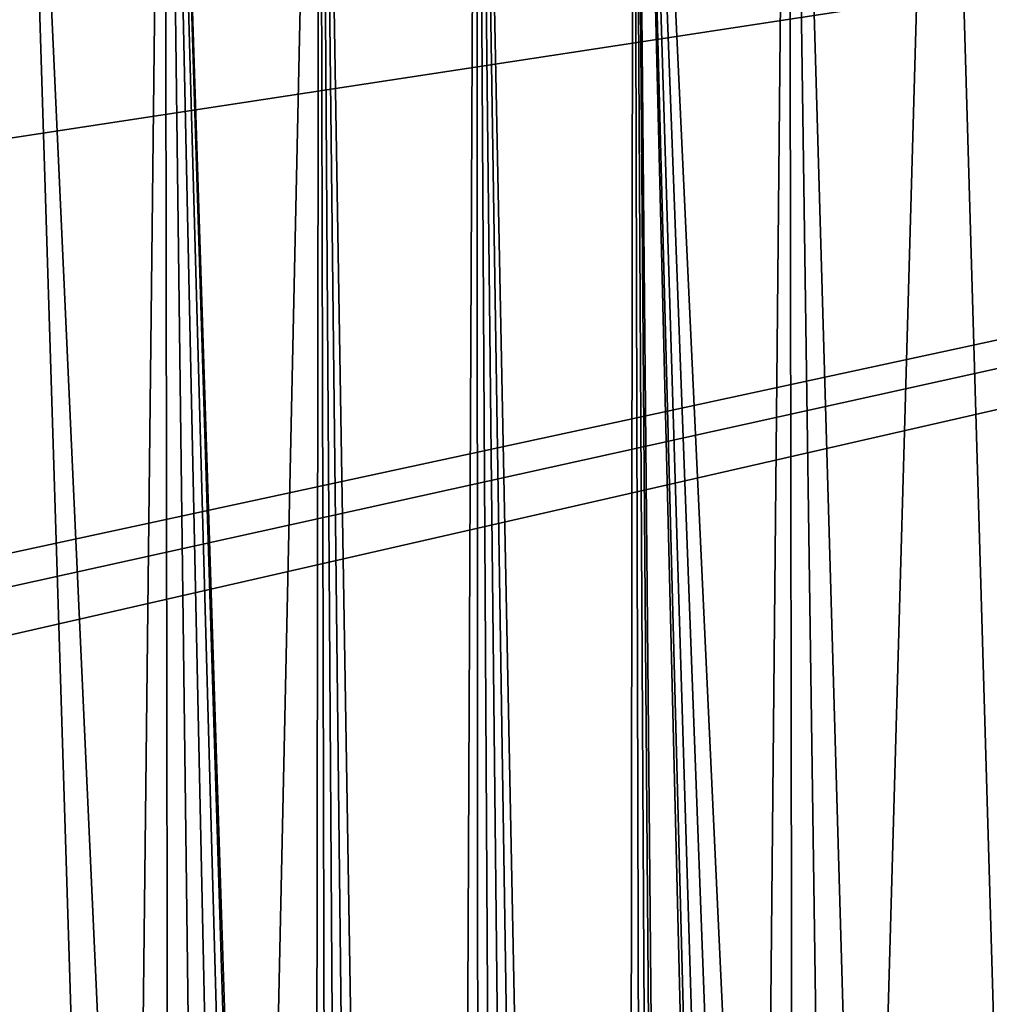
# Model space of a CAD drawing. Header units: metres. Extents: x -106 to 264, y -111 to 81.
# Tile 96 of 256: x -7 to 7, y -8 to 7. Entities that reach past the tile are written whole.
import ezdxf

# ---------------------------------------------------------------- set-up
doc = ezdxf.new("R2010")
doc.units = ezdxf.units.M
doc.layers.add('solid_20422013', color=7, linetype='CONTINUOUS')

msp = doc.modelspace()

# ---------------------------------------------------------------- linework, layer by layer
at = {"layer": 'solid_20422013'}
for points in [[(-0.559154, -89.208237, 77.699806), (-0.06123, 20.029524, 77.699997), (-2.346627, 19.890446, 77.696556)], [(-0.559154, -89.208237, 77.699806), (0.006449, -89.25544, 77.699997), (-0.06123, 20.029524, 77.699997)], [(2.098274, -88.490707, 77.69725), (2.225178, 19.904366, 77.696907), (-0.06123, 20.029524, 77.699997)], [(1.634858, -88.817284, 77.698326), (2.098274, -88.490707, 77.69725), (-0.06123, 20.029524, 77.699997)], [(1.120016, -89.056923, 77.699219), (1.634858, -88.817284, 77.698326), (-0.06123, 20.029524, 77.699997)], [(0.571857, -89.205994, 77.699799), (1.120016, -89.056923, 77.699219), (-0.06123, 20.029524, 77.699997)], [(0.006449, -89.25544, 77.699997), (0.571857, -89.205994, 77.699799), (-0.06123, 20.029524, 77.699997)], [(-4.603954, 19.494402, 77.686752), (-3.25963, -22.351816, 77.693359), (-2.346627, 19.890446, 77.696556)], [(-2.491656, -88.099617, 77.696121), (-2.346627, 19.890446, 77.696556), (-3.25963, -22.351816, 77.693359)], [(-2.491656, -88.099617, 77.696121), (-2.088497, -88.499275, 77.697273), (-2.346627, 19.890446, 77.696556)], [(-1.107875, -89.061371, 77.699234), (-0.559154, -89.208237, 77.699806), (-2.346627, 19.890446, 77.696556)], [(-1.623713, -88.823708, 77.698349), (-1.107875, -89.061371, 77.699234), (-2.346627, 19.890446, 77.696556)], [(-2.088497, -88.499275, 77.697273), (-1.623713, -88.823708, 77.698349), (-2.346627, 19.890446, 77.696556)], [(2.098274, -88.490707, 77.69725), (2.499338, -88.090469, 77.696098), (2.225178, 19.904366, 77.696907)], [(4.100823, -20.171757, 77.689491), (4.485406, 19.521969, 77.687424), (2.225178, 19.904366, 77.696907)], [(3.31607, -21.752159, 77.69313), (2.225178, 19.904366, 77.696907), (3.259583, -22.351814, 77.693359)], [(3.207588, -86.573051, 77.693573), (3.259583, -22.351814, 77.693359), (2.225178, 19.904366, 77.696907)], [(3.476698, -21.18545, 77.692444), (2.225178, 19.904366, 77.696907), (3.31607, -21.752159, 77.69313)], [(3.743789, -20.647135, 77.691238), (2.225178, 19.904366, 77.696907), (3.476698, -21.18545, 77.692444)], [(4.100823, -20.171757, 77.689491), (2.225178, 19.904366, 77.696907), (3.743789, -20.647135, 77.691238)], [(3.063525, -87.11248, 77.694138), (3.207588, -86.573051, 77.693573), (2.225178, 19.904366, 77.696907)], [(2.823205, -87.62558, 77.695015), (3.063525, -87.11248, 77.694138), (2.225178, 19.904366, 77.696907)], [(2.499338, -88.090469, 77.696098), (2.823205, -87.62558, 77.695015), (2.225178, 19.904366, 77.696907)], [(-88.5, -7.5, -19), (-88.5, 19.5, -19), (88.5, 19.5, -19)], [(-36.57795, -7.5, -19), (-88.5, -7.5, -19), (88.5, 19.5, -19)], [(-34.248116, -7.626623, -19), (-36.57795, -7.5, -19), (88.5, 19.5, -19)], [(-31.945723, -8.004942, -19), (-34.248116, -7.626623, -19), (88.5, 19.5, -19)], [(31.945723, -8.004942, -19), (-31.945723, -8.004942, -19), (88.5, 19.5, -19)], [(-6.7954, 18.842684, 77.671135), (-5.044372, -19.452469, 77.684097), (-4.603954, 19.494402, 77.686752)], [(-4.603954, 19.494402, 77.686752), (-5.044372, -19.452469, 77.684097), (-4.543541, -19.765179, 77.687096)], [(-4.603954, 19.494402, 77.686752), (-4.543541, -19.765179, 77.687096), (-4.100972, -20.171591, 77.689491)], [(-4.603954, 19.494402, 77.686752), (-4.100972, -20.171591, 77.689491), (-3.743907, -20.646954, 77.691238)], [(-4.603954, 19.494402, 77.686752), (-3.743907, -20.646954, 77.691238), (-3.476764, -21.185291, 77.692444)], [(-4.603954, 19.494402, 77.686752), (-3.476764, -21.185291, 77.692444), (-3.3161, -21.752062, 77.69313)], [(-4.603954, 19.494402, 77.686752), (-3.3161, -21.752062, 77.69313), (-3.25963, -22.351816, 77.693359)], [(4.543391, -19.765295, 77.687096), (4.485406, 19.521969, 77.687424), (4.100823, -20.171757, 77.689491)], [(4.485406, 19.521969, 77.687424), (5.607048, -19.23003, 77.680351), (6.681632, 18.883215, 77.672096)], [(5.044281, -19.452528, 77.684097), (5.607048, -19.23003, 77.680351), (4.485406, 19.521969, 77.687424)], [(5.044281, -19.452528, 77.684097), (4.485406, 19.521969, 77.687424), (4.543391, -19.765295, 77.687096)], [(-7.788645, -18.453775, 77.662086), (-5.607023, -19.230038, 77.680351), (-6.7954, 18.842684, 77.671135)], [(-6.7954, 18.842684, 77.671135), (-5.607023, -19.230038, 77.680351), (-5.044372, -19.452469, 77.684097)], [(6.681632, 18.883215, 77.672096), (5.607048, -19.23003, 77.680351), (7.773394, -18.464231, 77.662231)], [(6.681632, 18.883215, 77.672096), (7.773394, -18.464231, 77.662231), (8.798083, 17.998215, 77.651619)]]:
    msp.add_3dface(points, dxfattribs=at)

doc.saveas('drawing.dxf')
